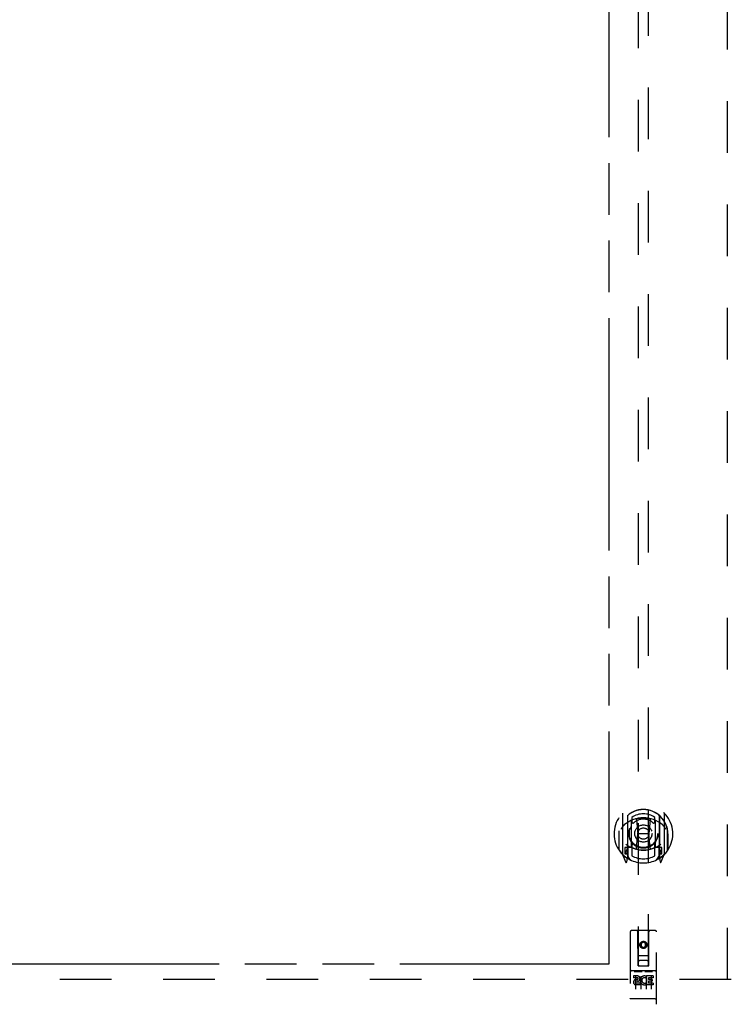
# Model space of a CAD drawing. Header units: inches. Extents: x 0 to 224, y 0 to 145.
# Tile 51 of 62: x 113 to 130, y 23 to 47. Entities that reach past the tile are written whole.
import ezdxf

# ---------------------------------------------------------------- set-up
doc = ezdxf.new("R2010")
doc.units = ezdxf.units.IN
doc.header["$LTSCALE"] = 12.302632
doc.header["$MEASUREMENT"] = 0
doc.linetypes.add('HIDDEN', pattern=[0.2, 0.1, -0.1])
doc.linetypes.add('PHANTOM', pattern=[0.8, 0.45, -0.05, 0.1, -0.05, 0.1, -0.05])
for name, color, linetype in [('02___PRT_ALL_AXES', 7, 'CONTINUOUS'), ('AVAILABLE_DOOR_SPACES', 7, 'CONTINUOUS'), ('DEFAULT_2', 8, 'HIDDEN')]:
    doc.layers.add(name, color=color, linetype=linetype)

msp = doc.modelspace()

# ---------------------------------------------------------------- linework, layer by layer
at = {"layer": '02___PRT_ALL_AXES', "color": 8, "linetype": 'HIDDEN'}
for p, q in [((127.3348, 24.1722), (127.2424, 24.1722)), ((127.2424, 24.1722), (127.2424, 24.1298)), ((127.5515, 24.1617), (127.555, 24.1599)), ((127.7111, 24.1722), (127.555, 24.1722)), ((127.555, 24.1722), (127.555, 24.1599)), ((127.7111, 24.1722), (127.7111, 24.1298)), ((127.3348, 24.1298), (127.2424, 24.1298)), ((127.3388, 24.0863), (127.2925, 24.0863)), ((127.3348, 24.0453), (127.3063, 24.0453)), ((127.3987, 24.0014), (127.3063, 24.0014)), ((127.3987, 23.959), (127.3063, 23.959)), ((127.3987, 24.0014), (127.3987, 23.959)), ((127.5306, 24.0071), (127.5475, 23.968)), ((127.555, 24.1366), (127.542, 24.118)), ((127.555, 24.1366), (127.555, 23.959)), ((127.7111, 23.959), (127.555, 23.959)), ((127.7111, 24.1298), (127.5976, 24.1298)), ((127.5976, 24.1298), (127.5976, 24.0863)), ((127.6898, 24.0863), (127.5976, 24.0863)), ((127.6898, 24.0439), (127.5976, 24.0439)), ((127.5976, 24.0439), (127.5976, 24.0014)), ((127.7111, 24.0014), (127.5976, 24.0014)), ((127.6898, 24.0863), (127.6898, 24.0439)), ((127.7111, 24.0014), (127.7111, 23.959))]:
    msp.add_line(p, q, dxfattribs=at)
msp.add_circle((127.4793, 24.9112), 0.085, dxfattribs=at)
for centre, radius, start, end in [((127.3348, 24.1088), 0.0635, 270, 90), ((127.5052, 24.0657), 0.1065, 64.26362, 293.40274), ((127.3062, 24.0234), 0.0644, 102.29948, 270.07752), ((127.3063, 24.0234), 0.0219, 89.90115, 270), ((127.3348, 24.1078), 0.0219, 280.307, 90), ((127.5052, 24.0657), 0.0639, 54.88948, 293.40261)]:
    msp.add_arc(centre, radius, start, end, dxfattribs=at)
at = {"layer": 'AVAILABLE_DOOR_SPACES', "color": 4, "linetype": 'PHANTOM'}
for p, q in [((126.6668, 24.4587), (126.6668, 47.8828)), ((111.838, 24.4587), (126.6668, 24.4587))]:
    msp.add_line(p, q, dxfattribs=at)
at = {"layer": 'DEFAULT_2', "color": 8, "linetype": 'HIDDEN'}
for p, q in [((129.4793, 24.0837), (129.4793, 85.0837)), ((127.3543, 52.413), (127.3543, 24.4112)), ((127.6043, 24.4112), (127.6043, 52.413)), ((126.9793, 28.0389), (126.9793, 27.0715)), ((127.0968, 27.9851), (127.0968, 26.969)), ((127.1043, 27.9853), (127.1043, 26.9822)), ((127.2043, 27.9456), (127.2043, 27.8428)), ((127.7543, 27.8428), (127.7543, 27.9456)), ((127.8543, 27.9853), (127.8543, 26.9822)), ((127.8618, 27.9851), (127.8618, 26.969)), ((127.9793, 27.0715), (127.9793, 28.0389)), ((127.1968, 27.2371), (127.1968, 27.8683)), ((127.3166, 27.8945), (127.3468, 27.5552)), ((127.6419, 27.8945), (127.6118, 27.5552)), ((127.7618, 27.8683), (127.7618, 27.2371)), ((126.8968, 27.5552), (126.9118, 27.5552)), ((126.8968, 27.5552), (126.8968, 27.167)), ((126.9043, 27.6269), (126.9044, 27.6295)), ((126.9043, 27.1693), (126.9043, 27.6269)), ((127.3162, 27.211), (127.3468, 27.5552)), ((127.6118, 27.5552), (127.3468, 27.5552)), ((127.6424, 27.211), (127.6118, 27.5552)), ((128.0618, 27.5552), (128.0468, 27.5552)), ((128.0543, 27.6269), (128.0541, 27.6295)), ((128.0543, 27.1693), (128.0543, 27.6269)), ((128.0618, 27.5552), (128.0618, 27.167)), ((127.0968, 27.2261), (127.0368, 27.2261)), ((127.0368, 27.2261), (127.0368, 27.0761)), ((127.1068, 27.2142), (127.1068, 27.0069)), ((127.1968, 27.2272), (127.1243, 27.2272)), ((127.1926, 27.2342), (127.1268, 27.2342)), ((127.2043, 27.2816), (127.2043, 27.0289)), ((127.7543, 27.0289), (127.7543, 27.2816)), ((127.8343, 27.2272), (127.7618, 27.2272)), ((127.8318, 27.2342), (127.7659, 27.2342)), ((127.8518, 27.0069), (127.8518, 27.2142)), ((127.9218, 27.2261), (127.8618, 27.2261)), ((127.9218, 27.0761), (127.9218, 27.2261)), ((126.9836, 27.0609), (127.0538, 26.8854)), ((127.0368, 27.0761), (127.0968, 27.0761)), ((127.0745, 27.1547), (127.045, 27.1088)), ((127.0493, 27.1011), (127.1043, 27.1011)), ((127.0752, 26.9906), (127.0797, 26.9874)), ((127.0825, 26.8884), (127.0968, 26.969)), ((127.1743, 26.9322), (127.1043, 27.0411)), ((127.8543, 27.0411), (127.7843, 26.9322)), ((127.8543, 27.1011), (127.9093, 27.1011)), ((127.8618, 27.0761), (127.9218, 27.0761)), ((127.8618, 26.969), (127.876, 26.8884)), ((127.8826, 26.9901), (127.883, 26.9904)), ((127.883, 26.9904), (127.8833, 26.9906)), ((127.883, 26.9904), (127.8833, 26.9906)), ((127.9135, 27.1088), (127.884, 27.1547)), ((127.9047, 26.8854), (127.9749, 27.0609)), ((127.1668, 25.2212), (127.1668, 23.4962)), ((127.7618, 25.2512), (127.1968, 25.2512)), ((127.3528, 24.4112), (127.3493, 25.2212)), ((127.6058, 24.4112), (127.6093, 25.2212)), ((127.7918, 23.4962), (127.7918, 25.2212)), ((127.4793, 24.9837), (127.4168, 24.9476)), ((127.4168, 24.9476), (127.4268, 24.9418)), ((127.4168, 24.9476), (127.4168, 24.8754)), ((127.4168, 24.8754), (127.4268, 24.8812)), ((127.4168, 24.8754), (127.4793, 24.8394)), ((127.4793, 24.9721), (127.4268, 24.9418)), ((127.4268, 24.9418), (127.4268, 24.8812)), ((127.4268, 24.8812), (127.4793, 24.8509)), ((127.5418, 24.9476), (127.4793, 24.9837)), ((127.4793, 24.9837), (127.4793, 24.9721)), ((127.5318, 24.9418), (127.4793, 24.9721)), ((127.4793, 24.8509), (127.5318, 24.8812)), ((127.4793, 24.8394), (127.5418, 24.8754)), ((127.5418, 24.9476), (127.5318, 24.9418)), ((127.5318, 24.8812), (127.5318, 24.9418)), ((127.5418, 24.8754), (127.5318, 24.8812)), ((127.5418, 24.8754), (127.5418, 24.9476)), ((127.3517, 24.6612), (127.6068, 24.6612)), ((127.4793, 24.8394), (127.4793, 24.8509)), ((127.3528, 24.4112), (127.3543, 24.4112)), ((127.3543, 24.4112), (127.6043, 24.4112)), ((127.5643, 24.5362), (127.3943, 24.5362)), ((127.6043, 24.4112), (127.6058, 24.4112)), ((127.7618, 24.2942), (127.1968, 24.2942)), ((127.2681, 24.2782), (127.4402, 24.2782)), ((127.2918, 24.1633), (127.2918, 23.8574)), ((127.4168, 24.1633), (127.4168, 23.8574)), ((127.5181, 24.2782), (127.6902, 24.2782)), ((127.5418, 24.1633), (127.5418, 23.8574)), ((127.6668, 24.1633), (127.6668, 23.8574)), ((129.573, 24.0837), (94.6043, 24.0837)), ((127.1845, 23.6249), (127.1837, 23.6249)), ((127.1853, 23.6248), (127.1845, 23.6249)), ((127.1861, 23.6247), (127.1853, 23.6248)), ((127.1869, 23.6246), (127.1861, 23.6247)), ((127.1876, 23.6246), (127.1869, 23.6246)), ((127.1885, 23.6245), (127.1876, 23.6246)), ((127.1893, 23.6244), (127.1885, 23.6245)), ((127.1901, 23.6244), (127.1893, 23.6244)), ((127.1909, 23.6244), (127.1901, 23.6244)), ((127.1917, 23.6243), (127.1909, 23.6244)), ((127.1926, 23.6243), (127.1917, 23.6243)), ((127.1934, 23.6243), (127.1926, 23.6243)), ((127.1942, 23.6242), (127.1934, 23.6243)), ((127.1951, 23.6242), (127.1942, 23.6242)), ((127.1959, 23.6242), (127.1951, 23.6242)), ((127.7618, 23.6242), (127.7626, 23.6242)), ((127.7626, 23.6242), (127.7634, 23.6242)), ((127.7634, 23.6242), (127.7643, 23.6242)), ((127.7643, 23.6242), (127.7651, 23.6243)), ((127.7651, 23.6243), (127.766, 23.6243)), ((127.766, 23.6243), (127.7668, 23.6243)), ((127.7668, 23.6243), (127.7676, 23.6244)), ((127.7676, 23.6244), (127.7684, 23.6244)), ((127.7684, 23.6244), (127.7692, 23.6244)), ((127.7692, 23.6244), (127.7701, 23.6245)), ((127.7701, 23.6245), (127.7709, 23.6246)), ((127.7709, 23.6246), (127.7717, 23.6246)), ((127.7717, 23.6246), (127.7725, 23.6247)), ((127.7725, 23.6247), (127.7732, 23.6248)), ((127.7732, 23.6248), (127.774, 23.6249)), ((127.7751, 23.625), (127.7759, 23.6251))]:
    msp.add_line(p, q, dxfattribs=at)
for points in [[(127.2913, 27.912), (127.2967, 27.9135), (127.3021, 27.9149), (127.3075, 27.9163), (127.313, 27.9177), (127.3184, 27.919), (127.3239, 27.9202), (127.3293, 27.9215), (127.3348, 27.9226), (127.3403, 27.9238), (127.3458, 27.9249), (127.3513, 27.9259), (127.3568, 27.9269), (127.3623, 27.9279), (127.3678, 27.9288), (127.3733, 27.9296), (127.3789, 27.9305), (127.3844, 27.9313), (127.39, 27.932), (127.3955, 27.9327), (127.4011, 27.9333), (127.4066, 27.9339), (127.4122, 27.9345), (127.4178, 27.935), (127.4234, 27.9355), (127.4289, 27.9359), (127.4345, 27.9363), (127.4401, 27.9366), (127.4457, 27.9369), (127.4513, 27.9372), (127.4569, 27.9374), (127.4625, 27.9375), (127.4681, 27.9376), (127.4737, 27.9377), (127.4793, 27.9377), (127.4849, 27.9377), (127.4905, 27.9376), (127.496, 27.9375), (127.5016, 27.9374), (127.5072, 27.9372), (127.5128, 27.9369), (127.5184, 27.9366), (127.524, 27.9363), (127.5296, 27.9359), (127.5352, 27.9355), (127.5407, 27.935), (127.5463, 27.9345), (127.5519, 27.9339), (127.5574, 27.9333), (127.563, 27.9327), (127.5686, 27.932), (127.5741, 27.9313), (127.5797, 27.9305), (127.5852, 27.9296), (127.5907, 27.9288), (127.5962, 27.9279), (127.6018, 27.9269), (127.6073, 27.9259), (127.6128, 27.9249), (127.6182, 27.9238), (127.6237, 27.9226), (127.6292, 27.9215), (127.6347, 27.9202), (127.6401, 27.919), (127.6456, 27.9177), (127.651, 27.9163), (127.6564, 27.9149), (127.6618, 27.9135), (127.6672, 27.912)], [(127.0249, 27.7702), (127.0234, 27.7689), (127.0219, 27.7676), (127.0204, 27.7662), (127.0188, 27.7647), (127.0171, 27.7632), (127.0155, 27.7616), (127.0138, 27.7599), (127.012, 27.7582), (127.0103, 27.7564), (127.0085, 27.7545), (127.0067, 27.7526), (127.0048, 27.7506), (127.0029, 27.7485), (127.001, 27.7463), (126.999, 27.744), (126.997, 27.7416), (126.9949, 27.7392), (126.9929, 27.7367), (126.9907, 27.734), (126.9886, 27.7313), (126.9864, 27.7284), (126.9841, 27.7254), (126.9818, 27.7224), (126.9795, 27.7192), (126.9771, 27.7158), (126.9746, 27.7124), (126.9721, 27.7088), (126.9696, 27.705), (126.967, 27.7011), (126.9643, 27.697), (126.9616, 27.6928), (126.9587, 27.6884), (126.9559, 27.6838), (126.9529, 27.6789), (126.9499, 27.6739), (126.9468, 27.6686)], [(128.0118, 27.6686), (128.0086, 27.6739), (128.0056, 27.6789), (128.0027, 27.6837), (127.9998, 27.6884), (127.997, 27.6928), (127.9942, 27.697), (127.9916, 27.7011), (127.989, 27.705), (127.9864, 27.7087), (127.9839, 27.7123), (127.9815, 27.7158), (127.9791, 27.7191), (127.9767, 27.7223), (127.9744, 27.7254), (127.9722, 27.7284), (127.97, 27.7312), (127.9678, 27.734), (127.9657, 27.7366), (127.9636, 27.7392), (127.9615, 27.7416), (127.9595, 27.744), (127.9575, 27.7463), (127.9556, 27.7485), (127.9537, 27.7506), (127.9519, 27.7526), (127.95, 27.7545), (127.9482, 27.7564), (127.9465, 27.7582), (127.9447, 27.7599), (127.9431, 27.7616), (127.9414, 27.7632), (127.9398, 27.7647), (127.9382, 27.7662), (127.9366, 27.7676), (127.9351, 27.7689), (127.9336, 27.7702)], [(127.2618, 24.277), (127.2618, 24.277), (127.2619, 24.2771), (127.262, 24.2771), (127.2621, 24.2772), (127.2622, 24.2772), (127.2623, 24.2773), (127.2624, 24.2773), (127.2625, 24.2773), (127.2626, 24.2774), (127.2627, 24.2774), (127.2628, 24.2775), (127.2629, 24.2775), (127.263, 24.2775), (127.2632, 24.2776), (127.2633, 24.2776), (127.2634, 24.2776), (127.2635, 24.2777), (127.2636, 24.2777), (127.2638, 24.2777), (127.2639, 24.2778), (127.264, 24.2778), (127.2642, 24.2778), (127.2643, 24.2779), (127.2644, 24.2779), (127.2646, 24.2779), (127.2647, 24.2779), (127.2649, 24.278), (127.265, 24.278), (127.2652, 24.278), (127.2653, 24.278), (127.2655, 24.2781), (127.2657, 24.2781), (127.2658, 24.2781), (127.266, 24.2781), (127.2662, 24.2781), (127.2664, 24.2781), (127.2665, 24.2782), (127.2667, 24.2782), (127.2669, 24.2782), (127.2671, 24.2782), (127.2673, 24.2782), (127.2675, 24.2782), (127.2677, 24.2782), (127.2679, 24.2782), (127.2681, 24.2782)], [(127.4402, 24.2782), (127.4404, 24.2782), (127.4406, 24.2782), (127.4408, 24.2782), (127.441, 24.2782), (127.4412, 24.2782), (127.4414, 24.2782), (127.4416, 24.2782), (127.4418, 24.2782), (127.442, 24.2782), (127.4421, 24.2781), (127.4423, 24.2781), (127.4425, 24.2781), (127.4427, 24.2781), (127.4428, 24.2781), (127.443, 24.2781), (127.4432, 24.278), (127.4433, 24.278), (127.4435, 24.278), (127.4436, 24.278), (127.4438, 24.2779), (127.4439, 24.2779), (127.4441, 24.2779), (127.4442, 24.2779), (127.4444, 24.2778), (127.4445, 24.2778), (127.4446, 24.2778), (127.4447, 24.2777), (127.4449, 24.2777), (127.445, 24.2777), (127.4451, 24.2776), (127.4452, 24.2776), (127.4454, 24.2776), (127.4455, 24.2775), (127.4456, 24.2775), (127.4457, 24.2775), (127.4458, 24.2774), (127.4459, 24.2774), (127.446, 24.2773), (127.4461, 24.2773), (127.4462, 24.2773), (127.4463, 24.2772), (127.4464, 24.2772), (127.4465, 24.2771), (127.4466, 24.2771), (127.4467, 24.277), (127.4468, 24.277)], [(127.5118, 24.277), (127.5118, 24.277), (127.5119, 24.2771), (127.512, 24.2771), (127.5121, 24.2772), (127.5122, 24.2772), (127.5123, 24.2773), (127.5124, 24.2773), (127.5125, 24.2773), (127.5126, 24.2774), (127.5127, 24.2774), (127.5128, 24.2775), (127.5129, 24.2775), (127.513, 24.2775), (127.5132, 24.2776), (127.5133, 24.2776), (127.5134, 24.2776), (127.5135, 24.2777), (127.5136, 24.2777), (127.5138, 24.2777), (127.5139, 24.2778), (127.514, 24.2778), (127.5142, 24.2778), (127.5143, 24.2779), (127.5144, 24.2779), (127.5146, 24.2779), (127.5147, 24.2779), (127.5149, 24.278), (127.515, 24.278), (127.5152, 24.278), (127.5153, 24.278), (127.5155, 24.2781), (127.5157, 24.2781), (127.5158, 24.2781), (127.516, 24.2781), (127.5162, 24.2781), (127.5164, 24.2781), (127.5165, 24.2782), (127.5167, 24.2782), (127.5169, 24.2782), (127.5171, 24.2782), (127.5173, 24.2782), (127.5175, 24.2782), (127.5177, 24.2782), (127.5179, 24.2782), (127.5181, 24.2782)], [(127.6902, 24.2782), (127.6904, 24.2782), (127.6906, 24.2782), (127.6908, 24.2782), (127.691, 24.2782), (127.6912, 24.2782), (127.6914, 24.2782), (127.6916, 24.2782), (127.6918, 24.2782), (127.692, 24.2782), (127.6922, 24.2781), (127.6923, 24.2781), (127.6925, 24.2781), (127.6927, 24.2781), (127.6928, 24.2781), (127.693, 24.2781), (127.6932, 24.278), (127.6933, 24.278), (127.6935, 24.278), (127.6936, 24.278), (127.6938, 24.2779), (127.6939, 24.2779), (127.6941, 24.2779), (127.6942, 24.2779), (127.6944, 24.2778), (127.6945, 24.2778), (127.6946, 24.2778), (127.6948, 24.2777), (127.6949, 24.2777), (127.695, 24.2777), (127.6951, 24.2776), (127.6952, 24.2776), (127.6954, 24.2776), (127.6955, 24.2775), (127.6956, 24.2775), (127.6957, 24.2775), (127.6958, 24.2774), (127.6959, 24.2774), (127.696, 24.2773), (127.6961, 24.2773), (127.6962, 24.2773), (127.6963, 24.2772), (127.6964, 24.2772), (127.6965, 24.2771), (127.6966, 24.2771), (127.6967, 24.277), (127.6968, 24.277)], [(127.1837, 23.6249), (127.183, 23.625), (127.1826, 23.6251), (127.1822, 23.6251), (127.1819, 23.6252), (127.1815, 23.6252), (127.1812, 23.6253), (127.1808, 23.6254), (127.1804, 23.6254), (127.1801, 23.6255), (127.1797, 23.6255), (127.1794, 23.6256), (127.1791, 23.6256), (127.1787, 23.6257), (127.1784, 23.6258), (127.1781, 23.6258), (127.1777, 23.6259), (127.1774, 23.626), (127.1771, 23.626), (127.1768, 23.6261), (127.1765, 23.6262), (127.1762, 23.6262), (127.1758, 23.6263), (127.1755, 23.6264), (127.1753, 23.6265), (127.175, 23.6265), (127.1747, 23.6266), (127.1744, 23.6267), (127.1741, 23.6268), (127.1738, 23.6269), (127.1736, 23.6269), (127.1733, 23.627), (127.173, 23.6271), (127.1728, 23.6272), (127.1725, 23.6273), (127.1723, 23.6273), (127.1721, 23.6274), (127.1718, 23.6275), (127.1716, 23.6276), (127.1714, 23.6277), (127.1711, 23.6278), (127.1709, 23.6279), (127.1707, 23.628), (127.1705, 23.6281), (127.1703, 23.6281), (127.1701, 23.6282), (127.1699, 23.6283), (127.1697, 23.6284), (127.1695, 23.6285), (127.1694, 23.6286), (127.1692, 23.6287), (127.169, 23.6288), (127.1689, 23.6289), (127.1687, 23.629), (127.1686, 23.6291), (127.1684, 23.6292), (127.1683, 23.6293), (127.1682, 23.6294), (127.1681, 23.6295), (127.1679, 23.6296), (127.1678, 23.6297), (127.1677, 23.6298), (127.1676, 23.6299), (127.1675, 23.63), (127.1674, 23.6301), (127.1673, 23.6302), (127.1673, 23.6303), (127.1672, 23.6304), (127.1671, 23.6305), (127.1671, 23.6306), (127.167, 23.6307), (127.1669, 23.6308), (127.1669, 23.6309), (127.1669, 23.631), (127.1668, 23.6311), (127.1668, 23.6312), (127.1668, 23.6313), (127.1668, 23.6314), (127.1668, 23.6315), (127.1668, 23.6316)], [(127.7618, 23.6242), (127.1963, 23.6242), (127.1959, 23.6242)], [(127.774, 23.6249), (127.7744, 23.6249), (127.7751, 23.625)], [(127.7759, 23.6251), (127.7763, 23.6251), (127.7766, 23.6252), (127.777, 23.6252), (127.7774, 23.6253), (127.7777, 23.6254), (127.7781, 23.6254), (127.7784, 23.6255), (127.7788, 23.6255), (127.7791, 23.6256), (127.7795, 23.6256), (127.7798, 23.6257), (127.7801, 23.6258), (127.7805, 23.6258), (127.7808, 23.6259), (127.7811, 23.626), (127.7814, 23.626), (127.7817, 23.6261), (127.7821, 23.6262), (127.7824, 23.6262), (127.7827, 23.6263), (127.783, 23.6264), (127.7833, 23.6265), (127.7836, 23.6265), (127.7838, 23.6266), (127.7841, 23.6267), (127.7844, 23.6268), (127.7847, 23.6269), (127.7849, 23.6269), (127.7852, 23.627), (127.7855, 23.6271), (127.7857, 23.6272), (127.786, 23.6273), (127.7862, 23.6273), (127.7865, 23.6274), (127.7867, 23.6275), (127.7869, 23.6276), (127.7872, 23.6277), (127.7874, 23.6278), (127.7876, 23.6279), (127.7878, 23.628), (127.788, 23.6281), (127.7882, 23.6281), (127.7884, 23.6282), (127.7886, 23.6283), (127.7888, 23.6284), (127.789, 23.6285), (127.7891, 23.6286), (127.7893, 23.6287), (127.7895, 23.6288), (127.7896, 23.6289), (127.7898, 23.629), (127.7899, 23.6291), (127.7901, 23.6292), (127.7902, 23.6293), (127.7903, 23.6294), (127.7905, 23.6295), (127.7906, 23.6296), (127.7907, 23.6297), (127.7908, 23.6298), (127.7909, 23.6299), (127.791, 23.63), (127.7911, 23.6301), (127.7912, 23.6302), (127.7913, 23.6303), (127.7913, 23.6304), (127.7914, 23.6305), (127.7915, 23.6306), (127.7915, 23.6307), (127.7916, 23.6308), (127.7916, 23.6309), (127.7917, 23.631), (127.7917, 23.6311), (127.7917, 23.6312), (127.7917, 23.6313), (127.7917, 23.6314), (127.7918, 23.6315), (127.7918, 23.6316)]]:
    msp.add_lwpolyline(points, dxfattribs=at)
for centre, radius in [((127.4793, 27.5622), 0.35), ((127.4793, 27.5622), 0.335), ((127.4793, 27.5622), 0.205), ((127.4793, 27.5622), 0.133), ((127.4793, 24.9112), 0.0845)]:
    msp.add_circle(centre, radius, dxfattribs=at)
for centre, radius, start, end in [((127.4793, 27.5552), 0.7, 305.51263, 234.48737), ((127.4793, 27.5527), 0.5825, 0.24643, 179.75357), ((127.4793, 27.5522), 0.58, 7.66218, 172.33782), ((126.9943, 28.0389), 0.015, 135.07479, 180), ((127.4793, 27.2377), 0.7, 49.52902, 130.47098), ((127.1118, 27.9851), 0.015, 130.35871, 180), ((127.1243, 27.9853), 0.02, 129.33785, 179.99835), ((127.4793, 27.5522), 0.48, 55.04613, 124.95387), ((127.4793, 27.5622), 0.3425, 48.87392, 131.12608), ((127.2967, 27.8927), 0.02, 5.07961, 105.57516), ((127.6618, 27.8927), 0.02, 74.42484, 174.92039), ((127.8343, 27.9853), 0.02, 0, 50.65944), ((127.8468, 27.9851), 0.015, 0, 49.64129), ((127.9643, 28.0389), 0.015, 0, 44.92521), ((127.2118, 27.8683), 0.015, 112.9863, 180), ((127.2343, 27.8428), 0.03, 180, 311.12608), ((127.7243, 27.8428), 0.03, 228.87392, 360), ((127.7468, 27.8683), 0.015, 0, 67.0137), ((126.9243, 27.6269), 0.02, 172.33782, 180), ((128.0343, 27.6269), 0.02, 0, 7.66218), ((127.4793, 27.8677), 0.7, 233.23192, 306.76808), ((126.9163, 27.2562), 0.188, 327.32076, 360), ((127.1243, 27.2072), 0.02, 90, 180), ((127.1268, 27.2142), 0.02, 90, 180), ((127.1926, 27.2142), 0.02, 66.53604, 90), ((127.2118, 27.2371), 0.015, 180, 247.0137), ((127.4793, 27.8747), 0.7, 246.53604, 293.46396), ((127.2343, 27.2816), 0.03, 48.87392, 180), ((127.4793, 27.5622), 0.3425, 228.87392, 311.12608), ((127.2962, 27.2128), 0.02, 254.3869, 354.92039), ((127.6623, 27.2128), 0.02, 185.07961, 285.6131), ((127.7243, 27.2816), 0.03, 0, 131.12608), ((127.7468, 27.2371), 0.015, 292.9863, 360), ((127.7659, 27.2142), 0.02, 90, 113.46396), ((127.8318, 27.2142), 0.02, 0, 90), ((127.8343, 27.2072), 0.02, 0, 90), ((128.0423, 27.2562), 0.188, 180, 212.67924), ((126.9243, 27.1693), 0.02, 180, 215.29614), ((127.4793, 27.5622), 0.7, 215.29614, 324.70386), ((126.9943, 27.0715), 0.015, 180, 224.92521), ((127.0493, 27.1061), 0.005, 147.32076, 270), ((127.0843, 27.0017), 0.02, 234.48737, 360), ((127.0868, 27.0069), 0.02, 234.74574, 360), ((127.1243, 26.9822), 0.02, 180, 238.52955), ((127.4793, 27.5622), 0.6, 242.72039, 297.27961), ((127.8343, 26.9822), 0.02, 301.4688, 359.99919), ((127.8718, 27.0069), 0.02, 180, 305.25426), ((127.8743, 27.0017), 0.02, 180, 305.51263), ((127.9093, 27.1061), 0.005, 270, 32.67924), ((127.9643, 27.0715), 0.015, 315.07479, 360), ((128.0343, 27.1693), 0.02, 324.70386, 360), ((127.0678, 26.891), 0.015, 201.80415, 350), ((127.8907, 26.891), 0.015, 190, 338.19585), ((127.1968, 25.2212), 0.03, 90, 180), ((127.3193, 25.2212), 0.03, 0, 90), ((127.6393, 25.2212), 0.03, 90, 180), ((127.7618, 25.2212), 0.03, 0, 90), ((127.3943, 24.4962), 0.04, 90, 180), ((127.3943, 24.4512), 0.04, 180, 270), ((127.5643, 24.4962), 0.04, 0, 90), ((127.5643, 24.4512), 0.04, 270, 360), ((127.1968, 24.3242), 0.03, 180, 270), ((127.7618, 24.3242), 0.03, 270, 360)]:
    msp.add_arc(centre, radius, start, end, dxfattribs=at)

doc.saveas('drawing.dxf')
